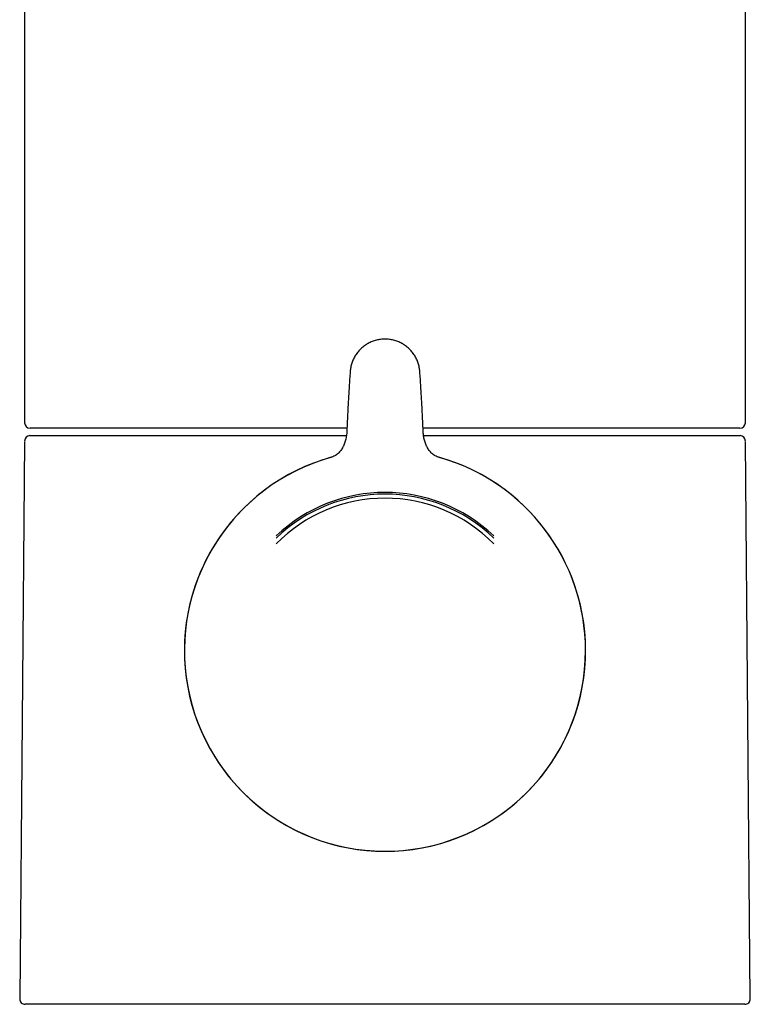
# Model space of a CAD drawing. Header units: millimetres. Extents: x 8 to 601, y 12 to 507.
# Tile 15 of 26: x 287 to 341, y 344 to 416. Entities that reach past the tile are written whole.
import ezdxf

# ---------------------------------------------------------------- set-up
doc = ezdxf.new("R2010")
doc.units = ezdxf.units.MM

msp = doc.modelspace()

# ---------------------------------------------------------------- linework, layer by layer
at = {"color": 7, "linetype": 'Continuous', "lineweight": 30}
for p, q in [((287.5, 431.86), (287.5, 386.637)), ((340.5, 386.637), (340.5, 431.86)), ((311.244, 387.11), (311.196, 386.016)), ((316.804, 386.016), (316.756, 387.11)), ((311.206, 386.237), (287.9, 386.237)), ((340.1, 386.237), (316.794, 386.237)), ((287.496, 385.255), (287.139, 344.29)), ((287.897, 385.687), (310.921, 385.687)), ((310.921, 385.687), (311.153, 385.687)), ((316.834, 385.687), (317.079, 385.687)), ((317.079, 385.687), (340.103, 385.687)), ((340.861, 344.29), (340.504, 385.255)), ((340.461, 343.887), (287.539, 343.887))]:
    msp.add_line(p, q, dxfattribs=at)
for centre, radius, start, end in [((287.9, 386.637), 0.4, 180, 270), ((340.1, 386.637), 0.4, 270, 0), ((287.897, 385.287), 0.4, 90, 179.5), ((340.103, 385.287), 0.4, 0.5, 90), ((314, 369.887), 14.75, 105.56188, 270), ((314, 369.887), 14.746, 105.63204, 0), ((314, 369.887), 14.75, 270, 74.43928), ((314, 369.887), 14.746, 0, 74.36756), ((314, 369.887), 11.625, 46.51594, 133.48406), ((314, 369.887), 11.5, 45.92079, 134.07921), ((314, 369.887), 11.205, 44.44005, 135.55995), ((287.539, 344.287), 0.4, 179.5, 270), ((340.461, 344.287), 0.4, 270, 0.5)]:
    msp.add_arc(centre, radius, start, end, dxfattribs=at)
msp.add_open_spline([(316.564, 390.389), (316.553, 390.495), (316.53, 390.709), (316.446, 391.02), (316.326, 391.319), (316.17, 391.601), (315.979, 391.861), (315.758, 392.095), (315.509, 392.3), (315.237, 392.472), (314.945, 392.608), (314.638, 392.707), (314.322, 392.768), (314, 392.788), (313.678, 392.768), (313.362, 392.707), (313.055, 392.608), (312.763, 392.472), (312.491, 392.3), (312.242, 392.095), (312.021, 391.861), (311.83, 391.601), (311.674, 391.319), (311.554, 391.02), (311.47, 390.709), (311.447, 390.495), (311.436, 390.389)], degree=3, dxfattribs=at)
for points, knots in [([(311.436, 390.389), (311.411, 390.025), (311.385, 389.661), (311.364, 389.296), (311.364, 389.296)], [0, 0, 0, 0, 0.999886, 1, 1, 1, 1]), ([(316.636, 389.296), (316.636, 389.296), (316.615, 389.661), (316.589, 390.025), (316.564, 390.389)], [0, 0, 0, 0, 0.000151, 1, 1, 1, 1]), ([(311.362, 389.267), (311.341, 388.912), (311.298, 388.204), (311.263, 387.494), (311.246, 387.139)], [0, 0, 0, 0, 0.500063, 1, 1, 1, 1]), ([(316.754, 387.139), (316.737, 387.494), (316.702, 388.203), (316.659, 388.912), (316.638, 389.267)], [0, 0, 0, 0, 0.499904, 1, 1, 1, 1]), ([(311.198, 386.016), (311.18, 385.816), (311.152, 385.516), (311.035, 385.131), (310.915, 384.854), (310.756, 384.597), (310.555, 384.371), (310.311, 384.189), (310.121, 384.121), (310.027, 384.088)], [0, 0, 0, 0, 0.2496761, 0.374796, 0.4999117, 0.6251711, 0.7502095, 0.8751718, 1, 1, 1, 1]), ([(317.973, 384.088), (317.879, 384.121), (317.689, 384.189), (317.445, 384.371), (317.244, 384.597), (317.085, 384.854), (316.964, 385.131), (316.879, 385.42), (316.822, 385.716), (316.808, 385.916), (316.802, 386.016)], [0, 0, 0, 0, 0.124791, 0.249715, 0.374716, 0.499937, 0.625015, 0.750097, 0.875089, 1, 1, 1, 1])]:
    msp.add_open_spline(points, degree=3, knots=knots, dxfattribs=at)

doc.saveas('drawing.dxf')
